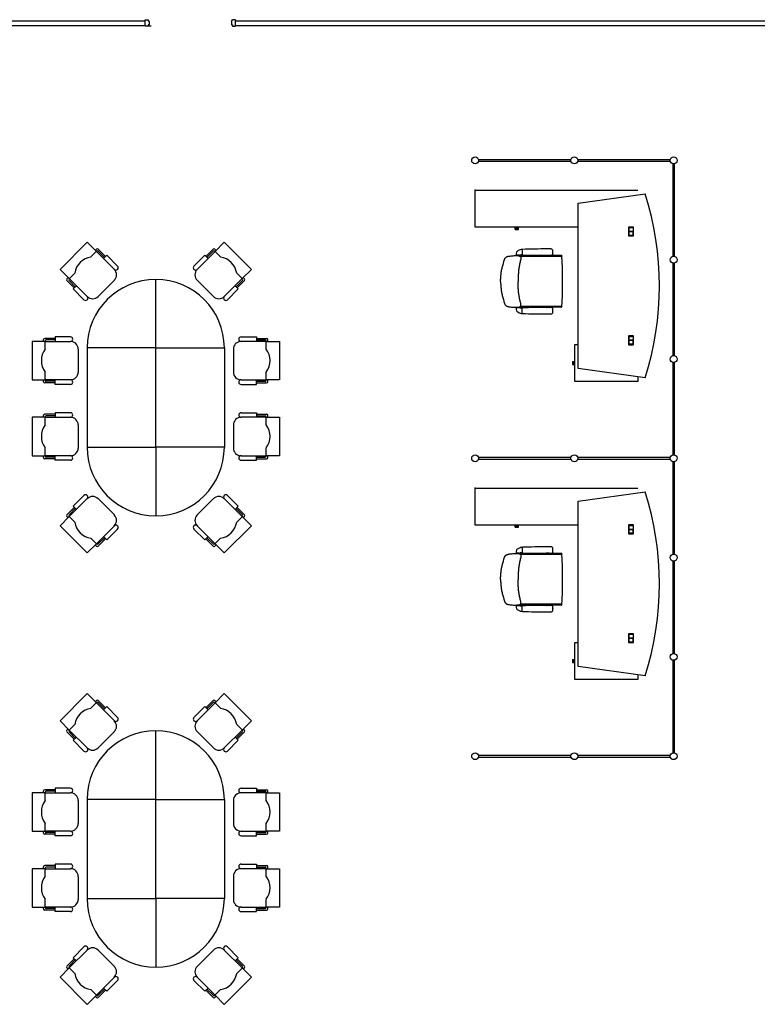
# Model space of a CAD drawing. Header units: millimetres. Extents: x 391350 to 515311, y -283575 to -199836.
# Tile 40 of 102: x 417007 to 425181, y -226667 to -215759. Entities that reach past the tile are written whole.
import ezdxf

# ---------------------------------------------------------------- set-up
doc = ezdxf.new("R2010")
doc.units = ezdxf.units.MM

msp = doc.modelspace()

# ---------------------------------------------------------------- linework, layer by layer
at = {"color": 0}
for p, q in [((411467, -215773), (418398, -215773)), ((411467, -215823), (418398, -215823)), ((418398, -215832), (418398, -215759)), ((418398, -215759), (418429, -215759)), ((418463, -215832), (418398, -215832)), ((418442, -215778), (418429, -215759)), ((418442, -215816), (418429, -215816)), ((418429, -215816), (418429, -215832)), ((418442, -215778), (418442, -215816)), ((419354, -215778), (419367, -215759)), ((419354, -215778), (419354, -215816)), ((419354, -215816), (419367, -215816)), ((419398, -215759), (419367, -215759)), ((419367, -215816), (419367, -215832)), ((419367, -215832), (419398, -215832)), ((419398, -215832), (419398, -215759)), ((419398, -215773), (430845, -215773)), ((419398, -215823), (430845, -215823)), ((423116, -217310), (422091, -217310)), ((422091, -217327), (423116, -217327)), ((424216, -217310), (423191, -217310)), ((423191, -217327), (424216, -217327)), ((424245, -217356), (424245, -218381)), ((424262, -218381), (424262, -217356)), ((422056, -217647), (423856, -217647)), ((422056, -218057), (422056, -217647)), ((423196, -217793), (423939, -217689)), ((423196, -219623), (423196, -217793)), ((423186, -218057), (422056, -218057)), ((422499, -218070), (422499, -218057)), ((422499, -218082), (422499, -218070)), ((422499, -218070), (422533, -218070)), ((422499, -218082), (422533, -218082)), ((422533, -218070), (422533, -218057)), ((422533, -218082), (422533, -218070)), ((423752, -218062), (423752, -218148)), ((423804, -218056), (423758, -218056)), ((423758, -218146), (423758, -218064)), ((423759, -218064), (423759, -218105)), ((423759, -218103), (423804, -218103)), ((423804, -218105), (423759, -218105)), ((423759, -218105), (423804, -218105)), ((423759, -218105), (423759, -218146)), ((423804, -218107), (423759, -218107)), ((423760, -218062), (423802, -218062)), ((423802, -218063), (423760, -218063)), ((423804, -218064), (423804, -218146)), ((423804, -218064), (423804, -218105)), ((423804, -218146), (423804, -218105)), ((423810, -218148), (423810, -218062)), ((417755, -218225), (417454, -218525)), ((417857, -218327), (417755, -218225)), ((419172, -218327), (419274, -218225)), ((419274, -218225), (419575, -218525)), ((423758, -218154), (423804, -218154)), ((423802, -218148), (423760, -218148)), ((423760, -218148), (423802, -218148)), ((417797, -218387), (417860, -218324)), ((417845, -218315), (417860, -218300)), ((417857, -218327), (418056, -218525)), ((417959, -218381), (417878, -218300)), ((417947, -218393), (417878, -218324)), ((419172, -218327), (418974, -218525)), ((419070, -218381), (419151, -218300)), ((419082, -218393), (419151, -218324)), ((419184, -218315), (419169, -218300)), ((419232, -218387), (419169, -218324)), ((422577, -218365, 0), (422563, -218365, 0)), ((422577, -218305, 0), (422574, -218305, 0)), ((422577, -218305, 0), (422577, -218365, 0)), ((422917, -218335, 0), (422917, -218334, 0)), ((422917, -218335, 0), (422917, -218336, 0)), ((422509, -218369, 0), (422547, -218369, 0)), ((422512, -218369, 0), (422517, -218372, 0)), ((422537, -218369, 0), (422517, -218369, 0)), ((422520, -218372, 0), (422517, -218372, 0)), ((422521, -218369, 0), (422519, -218369, 0)), ((422534, -218372, 0), (422520, -218372, 0)), ((422521, -218369, 0), (422533, -218369, 0)), ((422533, -218369, 0), (422535, -218369, 0)), ((422537, -218372, 0), (422534, -218372, 0)), ((422542, -218369, 0), (422537, -218372, 0)), ((422838, -218373), (422548, -218373)), ((423010, -218383), (422555, -218383)), ((422842, -218371), (422842, -218371)), ((422871, -218370), (422845, -218370)), ((422875, -218371), (422875, -218371)), ((423013, -218373), (422878, -218373)), ((423014, -218376), (423011, -218383)), ((424245, -218456), (424245, -219481)), ((424262, -219481), (424262, -218456)), ((417454, -218525), (417557, -218628)), ((417554, -218631), (417617, -218567)), ((419475, -218631), (419412, -218567)), ((419575, -218525), (419472, -218628)), ((417530, -218631), (417545, -218616)), ((417611, -218730), (417530, -218649)), ((417623, -218718), (417554, -218649)), ((417755, -218826), (417557, -218628)), ((418056, -218646), (417875, -218826)), ((418515, -219396), (418515, -218636)), ((418974, -218646), (419154, -218826)), ((419274, -218826), (419472, -218628)), ((419406, -218718), (419475, -218649)), ((419418, -218730), (419500, -218649)), ((419500, -218631), (419484, -218616)), ((422337, -218659), (422337, -218659)), ((422337, -218659), (422337, -218659)), ((422509, -218949, 0), (422547, -218949, 0)), ((422512, -218949, 0), (422517, -218946, 0)), ((422520, -218946, 0), (422517, -218946, 0)), ((422537, -218949, 0), (422517, -218949, 0)), ((422521, -218949, 0), (422519, -218949, 0)), ((422534, -218946, 0), (422520, -218946, 0)), ((422521, -218949, 0), (422533, -218949, 0)), ((422533, -218949, 0), (422535, -218949, 0)), ((422537, -218946, 0), (422534, -218946, 0)), ((422542, -218949, 0), (422537, -218946, 0)), ((422838, -218945), (422548, -218945)), ((423010, -218935), (422555, -218935)), ((422577, -218953, 0), (422563, -218953, 0)), ((422577, -219013, 0), (422574, -219013, 0)), ((422577, -219013, 0), (422577, -218953, 0)), ((422842, -218946), (422842, -218946)), ((422871, -218948), (422845, -218948)), ((422875, -218946), (422875, -218946)), ((423013, -218945), (422878, -218945)), ((422917, -218983, 0), (422917, -218982, 0)), ((422917, -218983, 0), (422917, -218984, 0)), ((423014, -218942), (423011, -218935)), ((417145, -219323), (417145, -219748)), ((417289, -219323), (417145, -219323)), ((417272, -219323), (417272, -219302)), ((417400, -219289), (417285, -219289)), ((417289, -219408), (417289, -219319)), ((417289, -219323), (417570, -219323)), ((417400, -219306), (417302, -219306)), ((419740, -219323), (419460, -219323)), ((419630, -219289), (419744, -219289)), ((419630, -219306), (419727, -219306)), ((419740, -219408), (419740, -219319)), ((419740, -219323), (419885, -219323)), ((419757, -219323), (419757, -219302)), ((419885, -219323), (419885, -219748)), ((423752, -219268), (423752, -219354)), ((423804, -219262), (423758, -219262)), ((423758, -219352), (423758, -219270)), ((423759, -219270), (423759, -219311)), ((423759, -219309), (423804, -219309)), ((423804, -219311), (423759, -219311)), ((423759, -219311), (423804, -219311)), ((423759, -219311), (423759, -219352)), ((423804, -219313), (423759, -219313)), ((423760, -219268), (423802, -219268)), ((423802, -219269), (423760, -219269)), ((423804, -219270), (423804, -219311)), ((423804, -219270), (423804, -219352)), ((423804, -219352), (423804, -219311)), ((423810, -219354), (423810, -219268)), ((417655, -219408), (417655, -219663)), ((419375, -219408), (419375, -219663)), ((423159, -219769), (423159, -219358)), ((423159, -219358), (423196, -219358)), ((423758, -219360), (423804, -219360)), ((423802, -219354), (423760, -219354)), ((423760, -219354), (423802, -219354)), ((423135, -219547), (423135, -219580)), ((423135, -219547), (423147, -219547)), ((423147, -219547), (423147, -219581)), ((423147, -219547), (423159, -219547)), ((424245, -219556), (424245, -220581)), ((424262, -220581), (424262, -219556)), ((417289, -219753), (417289, -219663)), ((419740, -219753), (419740, -219663)), ((423135, -219580), (423147, -219580)), ((423147, -219581), (423159, -219581)), ((423939, -219727), (423196, -219623)), ((417145, -219748), (417289, -219748)), ((417272, -219770), (417272, -219748)), ((417400, -219782), (417285, -219782)), ((417570, -219748), (417289, -219748)), ((417400, -219765), (417302, -219765)), ((419460, -219748), (419740, -219748)), ((419630, -219765), (419727, -219765)), ((419630, -219782), (419744, -219782)), ((419885, -219748), (419740, -219748)), ((419757, -219770), (419757, -219748)), ((423856, -219769), (423159, -219769)), ((423856, -219716), (423856, -219769)), ((417289, -220164), (417145, -220164)), ((417145, -220164), (417145, -220589)), ((417272, -220164), (417272, -220143)), ((417400, -220130), (417285, -220130)), ((417289, -220249), (417289, -220160)), ((417289, -220164), (417570, -220164)), ((417400, -220147), (417302, -220147)), ((419740, -220164), (419460, -220164)), ((419630, -220130), (419744, -220130)), ((419630, -220147), (419727, -220147)), ((419740, -220249), (419740, -220160)), ((419740, -220164), (419885, -220164)), ((419757, -220164), (419757, -220143)), ((419885, -220164), (419885, -220589)), ((417655, -220249), (417655, -220504)), ((419375, -220249), (419375, -220504)), ((417289, -220593), (417289, -220504)), ((418515, -220496), (418515, -221256)), ((419740, -220593), (419740, -220504)), ((417145, -220589), (417289, -220589)), ((417272, -220610), (417272, -220589)), ((417400, -220623), (417285, -220623)), ((417570, -220589), (417289, -220589)), ((417400, -220606), (417302, -220606)), ((419460, -220589), (419740, -220589)), ((419630, -220606), (419727, -220606)), ((419630, -220623), (419744, -220623)), ((419885, -220589), (419740, -220589)), ((419757, -220610), (419757, -220589)), ((423116, -220610), (422091, -220610)), ((422091, -220627), (423116, -220627)), ((424216, -220610), (423191, -220610)), ((423191, -220627), (424216, -220627)), ((424245, -220656), (424245, -221681)), ((424262, -221681), (424262, -220656)), ((422056, -220947), (423856, -220947)), ((422056, -221357), (422056, -220947)), ((417755, -221065), (417557, -221264)), ((418056, -221246), (417875, -221065)), ((418974, -221246), (419154, -221065)), ((419274, -221065), (419472, -221264)), ((423196, -221093), (423939, -220989)), ((417611, -221162), (417530, -221243)), ((417623, -221174), (417554, -221243)), ((419406, -221174), (419475, -221243)), ((419418, -221162), (419500, -221243)), ((423196, -222923), (423196, -221093)), ((417454, -221366), (417557, -221264)), ((417530, -221261), (417545, -221276)), ((417554, -221261), (417617, -221324)), ((419475, -221261), (419412, -221324)), ((419575, -221366), (419472, -221264)), ((419500, -221261), (419484, -221276)), ((417755, -221667), (417454, -221366)), ((417857, -221564), (418056, -221366)), ((419172, -221564), (418974, -221366)), ((419274, -221667), (419575, -221366)), ((423186, -221357), (422056, -221357)), ((422499, -221370), (422499, -221357)), ((422499, -221382), (422499, -221370)), ((422499, -221370), (422533, -221370)), ((422499, -221382), (422533, -221382)), ((422533, -221370), (422533, -221357)), ((422533, -221382), (422533, -221370)), ((423752, -221362), (423752, -221448)), ((423804, -221356), (423758, -221356)), ((423758, -221446), (423758, -221364)), ((423759, -221364), (423759, -221405)), ((423759, -221403), (423804, -221403)), ((423804, -221405), (423759, -221405)), ((423759, -221405), (423804, -221405)), ((423759, -221405), (423759, -221446)), ((423804, -221407), (423759, -221407)), ((423760, -221362), (423802, -221362)), ((423802, -221363), (423760, -221363)), ((423804, -221364), (423804, -221446)), ((423804, -221364), (423804, -221405)), ((423804, -221446), (423804, -221405)), ((423810, -221448), (423810, -221362)), ((417797, -221504), (417860, -221567)), ((417947, -221498), (417878, -221567)), ((417959, -221510), (417878, -221591)), ((419070, -221510), (419151, -221591)), ((419082, -221498), (419151, -221567)), ((419232, -221504), (419169, -221567)), ((423758, -221454), (423804, -221454)), ((423802, -221448), (423760, -221448)), ((423760, -221448), (423802, -221448)), ((417857, -221564), (417755, -221667)), ((417845, -221576), (417860, -221591)), ((419184, -221576), (419169, -221591)), ((419172, -221564), (419274, -221667)), ((422577, -221605, 0), (422574, -221605, 0)), ((422577, -221605, 0), (422577, -221665, 0)), ((422917, -221635, 0), (422917, -221634, 0)), ((422917, -221635, 0), (422917, -221636, 0)), ((422509, -221669, 0), (422547, -221669, 0)), ((422512, -221669, 0), (422517, -221672, 0)), ((422537, -221669, 0), (422517, -221669, 0)), ((422520, -221672, 0), (422517, -221672, 0)), ((422521, -221669, 0), (422519, -221669, 0)), ((422534, -221672, 0), (422520, -221672, 0)), ((422521, -221669, 0), (422533, -221669, 0)), ((422533, -221669, 0), (422535, -221669, 0)), ((422537, -221672, 0), (422534, -221672, 0)), ((422542, -221669, 0), (422537, -221672, 0)), ((422838, -221673), (422548, -221673)), ((423010, -221683), (422555, -221683)), ((422577, -221665, 0), (422563, -221665, 0)), ((422842, -221671), (422842, -221671)), ((422871, -221670), (422845, -221670)), ((422875, -221671), (422875, -221671)), ((423013, -221673), (422878, -221673)), ((423014, -221676), (423011, -221683)), ((424245, -221756), (424245, -222781)), ((424262, -222781), (424262, -221756)), ((422337, -221959), (422337, -221959)), ((422337, -221959), (422337, -221959)), ((422509, -222249, 0), (422547, -222249, 0)), ((422512, -222249, 0), (422517, -222246, 0)), ((422520, -222246, 0), (422517, -222246, 0)), ((422537, -222249, 0), (422517, -222249, 0)), ((422521, -222249, 0), (422519, -222249, 0)), ((422534, -222246, 0), (422520, -222246, 0)), ((422521, -222249, 0), (422533, -222249, 0)), ((422533, -222249, 0), (422535, -222249, 0)), ((422537, -222246, 0), (422534, -222246, 0)), ((422542, -222249, 0), (422537, -222246, 0)), ((422838, -222245), (422548, -222245)), ((423010, -222235), (422555, -222235)), ((422577, -222253, 0), (422563, -222253, 0)), ((422577, -222313, 0), (422577, -222253, 0)), ((422842, -222246), (422842, -222246)), ((422871, -222248), (422845, -222248)), ((422875, -222246), (422875, -222246)), ((423013, -222245), (422878, -222245)), ((422917, -222283, 0), (422917, -222282, 0)), ((422917, -222283, 0), (422917, -222284, 0)), ((423014, -222242), (423011, -222235)), ((422577, -222313, 0), (422574, -222313, 0)), ((423752, -222568), (423752, -222654)), ((423804, -222562), (423758, -222562)), ((423758, -222652), (423758, -222570)), ((423759, -222570), (423759, -222611)), ((423759, -222609), (423804, -222609)), ((423804, -222611), (423759, -222611)), ((423759, -222611), (423804, -222611)), ((423759, -222611), (423759, -222652)), ((423804, -222613), (423759, -222613)), ((423760, -222568), (423802, -222568)), ((423802, -222569), (423760, -222569)), ((423804, -222570), (423804, -222611)), ((423804, -222570), (423804, -222652)), ((423804, -222652), (423804, -222611)), ((423810, -222654), (423810, -222568)), ((423159, -223069), (423159, -222658)), ((423159, -222658), (423196, -222658)), ((423758, -222660), (423804, -222660)), ((423802, -222654), (423760, -222654)), ((423760, -222654), (423802, -222654)), ((423135, -222847), (423135, -222880)), ((423135, -222847), (423147, -222847)), ((423135, -222880), (423147, -222880)), ((423147, -222847), (423147, -222881)), ((423147, -222847), (423159, -222847)), ((423147, -222881), (423159, -222881)), ((423939, -223027), (423196, -222923)), ((424245, -222856), (424245, -223881)), ((424262, -223881), (424262, -222856)), ((423856, -223016), (423856, -223069)), ((423856, -223069), (423159, -223069)), ((417755, -223225), (417454, -223525)), ((417857, -223327), (417755, -223225)), ((419172, -223327), (419274, -223225)), ((419274, -223225), (419575, -223525)), ((417797, -223387), (417860, -223324)), ((417845, -223315), (417860, -223300)), ((417857, -223327), (418056, -223525)), ((417959, -223381), (417878, -223300)), ((417947, -223393), (417878, -223324)), ((419172, -223327), (418974, -223525)), ((419070, -223381), (419151, -223300)), ((419082, -223393), (419151, -223324)), ((419184, -223315), (419169, -223300)), ((419232, -223387), (419169, -223324)), ((417454, -223525), (417557, -223628)), ((417554, -223631), (417617, -223567)), ((419475, -223631), (419412, -223567)), ((419575, -223525), (419472, -223628)), ((417530, -223631), (417545, -223616)), ((417611, -223730), (417530, -223649)), ((417623, -223718), (417554, -223649)), ((417755, -223826), (417557, -223628)), ((418056, -223646), (417875, -223826)), ((418515, -224396), (418515, -223636)), ((418974, -223646), (419154, -223826)), ((419274, -223826), (419472, -223628)), ((419406, -223718), (419475, -223649)), ((419418, -223730), (419500, -223649)), ((419500, -223631), (419484, -223616)), ((423116, -223910), (422091, -223910)), ((422091, -223927), (423116, -223927)), ((424216, -223910), (423191, -223910)), ((423191, -223927), (424216, -223927)), ((417145, -224323), (417145, -224748)), ((417289, -224323), (417145, -224323)), ((417272, -224323), (417272, -224302)), ((417400, -224289), (417285, -224289)), ((417289, -224408), (417289, -224319)), ((417289, -224323), (417570, -224323)), ((417400, -224306), (417302, -224306)), ((419740, -224323), (419460, -224323)), ((419630, -224289), (419744, -224289)), ((419630, -224306), (419727, -224306)), ((419740, -224408), (419740, -224319)), ((419740, -224323), (419885, -224323)), ((419757, -224323), (419757, -224302)), ((419885, -224323), (419885, -224748)), ((417655, -224408), (417655, -224663)), ((419375, -224408), (419375, -224663)), ((417289, -224753), (417289, -224663)), ((419740, -224753), (419740, -224663)), ((417145, -224748), (417289, -224748)), ((417272, -224770), (417272, -224748)), ((417400, -224782), (417285, -224782)), ((417570, -224748), (417289, -224748)), ((417400, -224765), (417302, -224765)), ((419460, -224748), (419740, -224748)), ((419630, -224765), (419727, -224765)), ((419630, -224782), (419744, -224782)), ((419885, -224748), (419740, -224748)), ((419757, -224770), (419757, -224748)), ((417289, -225164), (417145, -225164)), ((417145, -225164), (417145, -225589)), ((417272, -225164), (417272, -225143)), ((417400, -225130), (417285, -225130)), ((417289, -225249), (417289, -225160)), ((417289, -225164), (417570, -225164)), ((417400, -225147), (417302, -225147)), ((419740, -225164), (419460, -225164)), ((419630, -225130), (419744, -225130)), ((419630, -225147), (419727, -225147)), ((419740, -225249), (419740, -225160)), ((419740, -225164), (419885, -225164)), ((419757, -225164), (419757, -225143)), ((419885, -225164), (419885, -225589)), ((417655, -225249), (417655, -225504)), ((419375, -225249), (419375, -225504)), ((417289, -225593), (417289, -225504)), ((418515, -225496), (418515, -226256)), ((419740, -225593), (419740, -225504)), ((417145, -225589), (417289, -225589)), ((417272, -225610), (417272, -225589)), ((417400, -225623), (417285, -225623)), ((417570, -225589), (417289, -225589)), ((417400, -225606), (417302, -225606)), ((419460, -225589), (419740, -225589)), ((419630, -225606), (419727, -225606)), ((419630, -225623), (419744, -225623)), ((419885, -225589), (419740, -225589)), ((419757, -225610), (419757, -225589)), ((417755, -226065), (417557, -226264)), ((418056, -226246), (417875, -226065)), ((418974, -226246), (419154, -226065)), ((419274, -226065), (419472, -226264)), ((417611, -226162), (417530, -226243)), ((417623, -226174), (417554, -226243)), ((419406, -226174), (419475, -226243)), ((419418, -226162), (419500, -226243)), ((417454, -226366), (417557, -226264)), ((417530, -226261), (417545, -226276)), ((417554, -226261), (417617, -226324)), ((419475, -226261), (419412, -226324)), ((419575, -226366), (419472, -226264)), ((419500, -226261), (419484, -226276)), ((417755, -226667), (417454, -226366)), ((417857, -226564), (418056, -226366)), ((419172, -226564), (418974, -226366)), ((419274, -226667), (419575, -226366)), ((417797, -226504), (417860, -226567)), ((417947, -226498), (417878, -226567)), ((417959, -226510), (417878, -226591)), ((419070, -226510), (419151, -226591)), ((419082, -226498), (419151, -226567)), ((419232, -226504), (419169, -226567)), ((417857, -226564), (417755, -226667)), ((417845, -226576), (417860, -226591)), ((419184, -226576), (419169, -226591)), ((419172, -226564), (419274, -226667))]:
    msp.add_line(p, q, dxfattribs=at)
for points in [[(418092, -218489), (417971, -218369), (417935, -218405)], [(418938, -218489), (419058, -218369), (419094, -218405)], [(417719, -218862), (417599, -218742), (417635, -218706)], [(419310, -218862), (419430, -218742), (419394, -218706)], [(417570, -219272), (417400, -219272), (417400, -219323)], [(419460, -219272), (419630, -219272), (419630, -219323)], [(417570, -219799), (417400, -219799), (417400, -219748)], [(419460, -219799), (419630, -219799), (419630, -219748)], [(417570, -220113), (417400, -220113), (417400, -220164)], [(419460, -220113), (419630, -220113), (419630, -220164)], [(417570, -220640), (417400, -220640), (417400, -220589)], [(419460, -220640), (419630, -220640), (419630, -220589)], [(417719, -221029), (417599, -221150), (417635, -221186)], [(419310, -221029), (419430, -221150), (419394, -221186)], [(418092, -221402), (417971, -221522), (417935, -221486)], [(418938, -221402), (419058, -221522), (419094, -221486)], [(418092, -223489), (417971, -223369), (417935, -223405)], [(418938, -223489), (419058, -223369), (419094, -223405)], [(417719, -223862), (417599, -223742), (417635, -223706)], [(419310, -223862), (419430, -223742), (419394, -223706)], [(417570, -224272), (417400, -224272), (417400, -224323)], [(419460, -224272), (419630, -224272), (419630, -224323)], [(417570, -224799), (417400, -224799), (417400, -224748)], [(419460, -224799), (419630, -224799), (419630, -224748)], [(417570, -225113), (417400, -225113), (417400, -225164)], [(419460, -225113), (419630, -225113), (419630, -225164)], [(417570, -225640), (417400, -225640), (417400, -225589)], [(419460, -225640), (419630, -225640), (419630, -225589)], [(417719, -226029), (417599, -226150), (417635, -226186)], [(419310, -226029), (419430, -226150), (419394, -226186)], [(418092, -226402), (417971, -226522), (417935, -226486)], [(418938, -226402), (419058, -226522), (419094, -226486)]]:
    msp.add_lwpolyline(points, dxfattribs=at)
at = {"color": 0, "extrusion": (0, 0, -1), "flags": 128}
for points in [[(-422337, -218659), (-422337, -218648), (-422337, -218636), (-422338, -218625), (-422338, -218614), (-422339, -218602), (-422340, -218591), (-422341, -218580), (-422342, -218569), (-422344, -218557), (-422346, -218546), (-422348, -218535), (-422350, -218524), (-422352, -218513), (-422355, -218502), (-422358, -218492), (-422361, -218481), (-422367, -218459), (-422373, -218437), (-422380, -218415), (-422381, -218413), (-422382, -218410), (-422383, -218407), (-422384, -218405), (-422385, -218402), (-422387, -218400), (-422389, -218398), (-422391, -218396), (-422393, -218394), (-422395, -218392), (-422397, -218390), (-422399, -218389), (-422402, -218387), (-422404, -218386), (-422407, -218385), (-422410, -218384), (-422412, -218383), (-422415, -218382), (-422418, -218381), (-422420, -218380), (-422426, -218379), (-422431, -218378), (-422443, -218377), (-422454, -218376), (-422465, -218375), (-422476, -218374), (-422487, -218373), (-422499, -218373), (-422510, -218373), (-422516, -218373), (-422521, -218373), (-422527, -218373), (-422533, -218373), (-422536, -218374), (-422539, -218374), (-422541, -218375), (-422544, -218376), (-422547, -218377), (-422549, -218378), (-422552, -218380), (-422554, -218381), (-422556, -218383), (-422557, -218385), (-422558, -218386), (-422558, -218387), (-422559, -218388), (-422560, -218391), (-422561, -218393), (-422561, -218396), (-422562, -218399), (-422562, -218402), (-422562, -218405), (-422562, -218408), (-422561, -218411), (-422561, -218413), (-422560, -218419), (-422558, -218424), (-422555, -218435), (-422552, -218446), (-422549, -218457), (-422547, -218468), (-422545, -218479), (-422543, -218490), (-422541, -218501), (-422539, -218513), (-422538, -218524), (-422536, -218535), (-422535, -218546), (-422534, -218557), (-422533, -218569), (-422532, -218580), (-422532, -218591), (-422531, -218602), (-422531, -218614), (-422530, -218636), (-422530, -218659)], [(-422337, -221959), (-422337, -221948), (-422337, -221936), (-422338, -221925), (-422338, -221914), (-422339, -221902), (-422340, -221891), (-422341, -221880), (-422342, -221869), (-422344, -221857), (-422346, -221846), (-422348, -221835), (-422350, -221824), (-422352, -221813), (-422355, -221802), (-422358, -221792), (-422361, -221781), (-422367, -221759), (-422373, -221737), (-422380, -221715), (-422381, -221713), (-422382, -221710), (-422383, -221707), (-422384, -221705), (-422385, -221702), (-422387, -221700), (-422389, -221698), (-422391, -221696), (-422393, -221694), (-422395, -221692), (-422397, -221690), (-422399, -221689), (-422402, -221687), (-422404, -221686), (-422407, -221685), (-422410, -221684), (-422412, -221683), (-422415, -221682), (-422418, -221681), (-422420, -221680), (-422426, -221679), (-422431, -221678), (-422443, -221677), (-422454, -221676), (-422465, -221675), (-422476, -221674), (-422487, -221673), (-422499, -221673), (-422510, -221673), (-422516, -221673), (-422521, -221673), (-422527, -221673), (-422533, -221673), (-422536, -221674), (-422539, -221674), (-422541, -221675), (-422544, -221676), (-422547, -221677), (-422549, -221678), (-422552, -221680), (-422554, -221681), (-422556, -221683), (-422557, -221685), (-422558, -221686), (-422558, -221687), (-422559, -221688), (-422560, -221691), (-422561, -221693), (-422561, -221696), (-422562, -221699), (-422562, -221702), (-422562, -221705), (-422562, -221708), (-422561, -221711), (-422561, -221713), (-422560, -221719), (-422558, -221724), (-422555, -221735), (-422552, -221746), (-422549, -221757), (-422547, -221768), (-422545, -221779), (-422543, -221790), (-422541, -221801), (-422539, -221813), (-422538, -221824), (-422536, -221835), (-422535, -221846), (-422534, -221857), (-422533, -221869), (-422532, -221880), (-422532, -221891), (-422531, -221902), (-422531, -221914), (-422530, -221936), (-422530, -221959)]]:
    msp.add_lwpolyline(points, dxfattribs=at)
at = {"color": 0, "flags": 128}
for points in [[(422337, -218659), (422337, -218670), (422337, -218681), (422338, -218693), (422338, -218704), (422339, -218715), (422340, -218727), (422341, -218738), (422342, -218749), (422344, -218760), (422346, -218771), (422348, -218782), (422350, -218793), (422352, -218804), (422355, -218815), (422358, -218826), (422361, -218837), (422367, -218859), (422373, -218880), (422380, -218902), (422381, -218905), (422382, -218908), (422383, -218910), (422384, -218913), (422385, -218915), (422387, -218917), (422389, -218920), (422391, -218922), (422393, -218924), (422395, -218926), (422397, -218927), (422399, -218929), (422402, -218930), (422404, -218932), (422407, -218933), (422410, -218934), (422412, -218935), (422415, -218936), (422418, -218937), (422420, -218937), (422426, -218939), (422431, -218939), (422443, -218941), (422454, -218942), (422465, -218943), (422476, -218944), (422487, -218945), (422499, -218945), (422510, -218945), (422516, -218945), (422521, -218945), (422527, -218945), (422533, -218944), (422536, -218944), (422539, -218943), (422541, -218943), (422544, -218942), (422547, -218941), (422549, -218939), (422552, -218938), (422554, -218936), (422556, -218934), (422557, -218933), (422558, -218932), (422558, -218931), (422559, -218930), (422560, -218927), (422561, -218924), (422561, -218921), (422562, -218918), (422562, -218916), (422562, -218913), (422562, -218910), (422561, -218907), (422561, -218904), (422560, -218899), (422558, -218893), (422555, -218882), (422552, -218872), (422549, -218861), (422547, -218850), (422545, -218838), (422543, -218827), (422541, -218816), (422539, -218805), (422538, -218794), (422536, -218783), (422535, -218771), (422534, -218760), (422533, -218749), (422532, -218738), (422532, -218726), (422531, -218715), (422531, -218704), (422530, -218681), (422530, -218659)], [(422337, -221959), (422337, -221970), (422337, -221981), (422338, -221993), (422338, -222004), (422339, -222015), (422340, -222027), (422341, -222038), (422342, -222049), (422344, -222060), (422346, -222071), (422348, -222082), (422350, -222093), (422352, -222104), (422355, -222115), (422358, -222126), (422361, -222137), (422367, -222159), (422373, -222180), (422380, -222202), (422381, -222205), (422382, -222208), (422383, -222210), (422384, -222213), (422385, -222215), (422387, -222217), (422389, -222220), (422391, -222222), (422393, -222224), (422395, -222226), (422397, -222227), (422399, -222229), (422402, -222230), (422404, -222232), (422407, -222233), (422410, -222234), (422412, -222235), (422415, -222236), (422418, -222237), (422420, -222237), (422426, -222239), (422431, -222239), (422443, -222241), (422454, -222242), (422465, -222243), (422476, -222244), (422487, -222245), (422499, -222245), (422510, -222245), (422516, -222245), (422521, -222245), (422527, -222245), (422533, -222244), (422536, -222244), (422539, -222243), (422541, -222243), (422544, -222242), (422547, -222241), (422549, -222239), (422552, -222238), (422554, -222236), (422556, -222234), (422557, -222233), (422558, -222232), (422558, -222231), (422559, -222230), (422560, -222227), (422561, -222224), (422561, -222221), (422562, -222218), (422562, -222216), (422562, -222213), (422562, -222210), (422561, -222207), (422561, -222204), (422560, -222199), (422558, -222193), (422555, -222182), (422552, -222172), (422549, -222161), (422547, -222150), (422545, -222138), (422543, -222127), (422541, -222116), (422539, -222105), (422538, -222094), (422536, -222083), (422535, -222071), (422534, -222060), (422533, -222049), (422532, -222038), (422532, -222026), (422531, -222015), (422531, -222004), (422530, -221981), (422530, -221959)]]:
    msp.add_lwpolyline(points, dxfattribs=at)
at = {"color": 0}
for points in [[(418515, -220496), (418515, -219396), (417755, -219396), (417755, -220496)], [(418515, -220496), (418515, -219396), (419275, -219396), (419275, -220496)], [(418515, -225496), (418515, -224396), (417755, -224396), (417755, -225496)], [(418515, -225496), (418515, -224396), (419275, -224396), (419275, -225496)]]:
    msp.add_lwpolyline(points, close=True, dxfattribs=at)
for centre in [(422054, -217318), (423154, -217318), (424254, -217318), (424254, -218418), (424254, -219518), (422054, -220618), (423154, -220618), (424254, -220618), (424254, -221718), (424254, -222818), (422054, -223918), (423154, -223918), (424254, -223918)]:
    msp.add_circle(centre, 38, dxfattribs=at)
for centre, radius, start, end in [((420706, -218708), 3390, 342.5003, 17.4997), ((423758, -218062), 6, 90, 180), ((423760, -218064), 2, 90, 180), ((423760, -218146), 2, 180, 270), ((423760, -218064), 1.5, 90, 180), ((423760, -218146), 1.5, 180, 270), ((423802, -218064), 2, 0, 90), ((423802, -218064), 1.5, 0, 90), ((423802, -218146), 2, 270, 0), ((423802, -218146), 1.5, 270, 0), ((423804, -218062), 6, 0, 90), ((423758, -218148), 6, 180, 270), ((423804, -218148), 6, 270, 0), ((417869, -218309), 12.8, 45, 135), ((417869, -218333), 12.8, 45, 135), ((419160, -218309), 12.8, 45, 135), ((419160, -218333), 12.8, 45, 135), ((422807, -218387, 0), 300, 169.5623, 176.2553), ((422610, -218445, 0), 150, 123.806, 131.1159), ((422807, -218387, 0), 300, 169.529, 169.5623), ((422512, -218333, 0), 0.5, 131.1159, 169.5623), ((422610, -218445, 0), 150, 131.1159, 131.1825), ((422583, -218404, 0), 100, 106.1237, 123.806), ((422563, -218400, 0), 35, 90, 117.6604), ((422574, -218375, 0), 70, 90, 106.1237), ((422578, -218305, 0), 0.8, 92.1625, 180), ((422578, -218365, 0), 0.8, 180, 267.8375), ((422838, -225199, 0), 6900, 89.8927, 92.1625), ((422867, -219561, 0), 1262, 88.8285, 90.7164), ((422893, -218337, 0), 37.4, 69.7407, 89.7876), ((422901, -218314, 0), 13.7, 31.5291, 70.5701), ((422901, -218355, 0), 13.7, 289.4299, 328.4709), ((422893, -218319, 0), 22.5, 7.9869, 31.2718), ((422893, -218351, 0), 22.5, 328.7282, 352.0131), ((422857, -218327, 0), 59.9, 2.607, 10.5296), ((422857, -218343, 0), 59.9, 349.4704, 357.393), ((422680, -218336, 0), 237, 0.5676, 2.9749), ((422680, -218333, 0), 237, 357.0251, 359.4324), ((417827, -218598), 212, 98.1301, 171.8699), ((419202, -218598), 212, 8.1301, 81.8699), ((422509, -218367, 0), 1.5, 176.2553, 270), ((422548, -218389), 16, 90, 117.9094), ((422838, -211471, 0), 6900, 267.8375, 270.1073), ((422838, -218368), 5, 270, 315), ((422845, -218375), 5, 90, 135), ((422867, -217109, 0), 1262, 269.2836, 271.1715), ((422871, -218375), 5, 45, 90), ((422878, -218368), 5, 225, 270), ((422893, -218333, 0), 37.4, 270.2124, 290.2593), ((423010, -218390), 7, 3.0846, 90), ((423013, -218375), 2, 334.1492, 90), ((418018, -218659), 5006, 0, 3.0846), ((418074, -218507), 25.5, 225, 45), ((417995, -218586), 85, 315, 45), ((418956, -218507), 25.5, 135, 315), ((419034, -218586), 85, 135, 225), ((417539, -218640), 12.8, 135, 225), ((417563, -218640), 12.8, 135, 225), ((418515, -219396), 760, 0, 180), ((419466, -218640), 12.8, 315, 45), ((419491, -218640), 12.8, 315, 45), ((418018, -218659), 5006, 356.9154, 0), ((417737, -218844), 25.5, 225, 45), ((417815, -218766), 85, 225, 315), ((419214, -218766), 85, 225, 315), ((419292, -218844), 25.5, 135, 315), ((422509, -218950, 0), 1.5, 90, 183.7447), ((422807, -218931, 0), 300, 183.7447, 190.4377), ((422610, -218872, 0), 150, 228.8841, 236.194), ((422610, -218872, 0), 150, 228.8175, 228.8841), ((422512, -218985, 0), 0.5, 190.4377, 228.8841), ((422807, -218931, 0), 300, 190.4377, 190.471), ((422583, -218914, 0), 100, 236.194, 253.8763), ((422548, -218929), 16, 242.0906, 270), ((422563, -218918, 0), 35, 242.3396, 270), ((422574, -218943, 0), 70, 253.8763, 270), ((422578, -218953, 0), 0.8, 92.1625, 180), ((422578, -219013, 0), 0.8, 180, 267.8375), ((422838, -225847, 0), 6900, 89.8927, 92.1625), ((422838, -212119, 0), 6900, 267.8375, 270.1073), ((422838, -218950), 5, 45, 90), ((422845, -218943), 5, 225, 270), ((422867, -220209, 0), 1262, 88.8285, 90.7164), ((422867, -217757, 0), 1262, 269.2836, 271.1715), ((422871, -218943), 5, 270, 315), ((422878, -218950), 5, 90, 135), ((422893, -218985, 0), 37.4, 69.7407, 89.7876), ((422893, -218981, 0), 37.4, 270.2124, 290.2593), ((422901, -218962, 0), 13.7, 31.5291, 70.5701), ((422901, -219003, 0), 13.7, 289.4299, 328.4709), ((422893, -218967, 0), 22.5, 7.9869, 31.2718), ((422893, -218999, 0), 22.5, 328.7282, 352.0131), ((422857, -218975, 0), 59.9, 2.607, 10.5296), ((422857, -218991, 0), 59.9, 349.4704, 357.393), ((422680, -218984, 0), 237, 0.5676, 2.9749), ((422680, -218981, 0), 237, 357.0251, 359.4324), ((423010, -218928), 7, 270, 356.9154), ((423013, -218943), 2, 270, 25.8508), ((417285, -219302), 12.8, 90, 180), ((417302, -219319), 12.8, 90, 180), ((417570, -219298), 25.5, 270, 90), ((417570, -219408), 85, 0, 90), ((419460, -219408), 85, 90, 180), ((419460, -219298), 25.5, 90, 270), ((419727, -219319), 12.8, 0, 90), ((419744, -219302), 12.8, 0, 90), ((423758, -219268), 6, 90, 180), ((423760, -219270), 2, 90, 180), ((423760, -219270), 1.5, 90, 180), ((423802, -219270), 2, 0, 90), ((423802, -219270), 1.5, 0, 90), ((423804, -219268), 6, 0, 90), ((417459, -219536), 212, 143.1301, 216.8699), ((419570, -219536), 212, 323.1301, 36.8699), ((423758, -219354), 6, 180, 270), ((423760, -219352), 2, 180, 270), ((423760, -219352), 1.5, 180, 270), ((423802, -219352), 1.5, 270, 0), ((423802, -219352), 2, 270, 0), ((423804, -219354), 6, 270, 0), ((417570, -219663), 85, 270, 0), ((419460, -219663), 85, 180, 270), ((417285, -219770), 12.8, 180, 270), ((417302, -219753), 12.8, 180, 270), ((417570, -219774), 25.5, 270, 90), ((419460, -219774), 25.5, 90, 270), ((419727, -219753), 12.8, 270, 0), ((419744, -219770), 12.8, 270, 0), ((417285, -220143), 12.8, 90, 180), ((417302, -220160), 12.8, 90, 180), ((417570, -220138), 25.5, 270, 90), ((417570, -220249), 85, 0, 90), ((419460, -220249), 85, 90, 180), ((419460, -220138), 25.5, 90, 270), ((419727, -220160), 12.8, 0, 90), ((419744, -220143), 12.8, 0, 90), ((417459, -220376), 212, 143.1301, 216.8699), ((419570, -220376), 212, 323.1301, 36.8699), ((417570, -220504), 85, 270, 0), ((418515, -220496), 760, 180, 0), ((419460, -220504), 85, 180, 270), ((417285, -220610), 12.8, 180, 270), ((417302, -220593), 12.8, 180, 270), ((417570, -220614), 25.5, 270, 90), ((419460, -220614), 25.5, 90, 270), ((419727, -220593), 12.8, 270, 0), ((419744, -220610), 12.8, 270, 0), ((417737, -221047), 25.5, 315, 135), ((417815, -221126), 85, 45, 135), ((419214, -221126), 85, 45, 135), ((419292, -221047), 25.5, 45, 225), ((420706, -222008), 3390, 342.5003, 17.4997), ((417539, -221252), 12.8, 135, 225), ((417563, -221252), 12.8, 135, 225), ((417995, -221306), 85, 315, 45), ((419034, -221306), 85, 135, 225), ((419466, -221252), 12.8, 315, 45), ((419491, -221252), 12.8, 315, 45), ((417827, -221294), 212, 188.1301, 261.8699), ((418074, -221384), 25.5, 315, 135), ((418956, -221384), 25.5, 45, 225), ((419202, -221294), 212, 278.1301, 351.8699), ((423758, -221362), 6, 90, 180), ((423760, -221364), 2, 90, 180), ((423760, -221364), 1.5, 90, 180), ((423802, -221364), 2, 0, 90), ((423802, -221364), 1.5, 0, 90), ((423804, -221362), 6, 0, 90), ((423758, -221448), 6, 180, 270), ((423760, -221446), 2, 180, 270), ((423760, -221446), 1.5, 180, 270), ((423802, -221446), 2, 270, 0), ((423802, -221446), 1.5, 270, 0), ((423804, -221448), 6, 270, 0), ((417869, -221558), 12.8, 225, 315), ((417869, -221582), 12.8, 225, 315), ((419160, -221558), 12.8, 225, 315), ((419160, -221582), 12.8, 225, 315), ((422807, -221687, 0), 300, 169.5623, 176.2553), ((422610, -221745, 0), 150, 123.806, 131.1159), ((422807, -221687, 0), 300, 169.529, 169.5623), ((422512, -221633, 0), 0.5, 131.1159, 169.5623), ((422610, -221745, 0), 150, 131.1159, 131.1825), ((422583, -221704, 0), 100, 106.1237, 123.806), ((422574, -221675, 0), 70, 90, 106.1237), ((422578, -221605, 0), 0.8, 92.1625, 180), ((422838, -228499, 0), 6900, 89.8927, 92.1625), ((422867, -222861, 0), 1262, 88.8285, 90.7164), ((422893, -221637, 0), 37.4, 69.7407, 89.7876), ((422901, -221614, 0), 13.7, 31.5291, 70.5701), ((422893, -221619, 0), 22.5, 7.9869, 31.2718), ((422857, -221627, 0), 59.9, 2.607, 10.5296), ((422680, -221636, 0), 237, 0.5676, 2.9749), ((422680, -221633, 0), 237, 357.0251, 359.4324), ((422509, -221667, 0), 1.5, 176.2553, 270), ((422548, -221689), 16, 90, 117.9094), ((422563, -221700, 0), 35, 90, 117.6604), ((422578, -221665, 0), 0.8, 180, 267.8375), ((422838, -214771, 0), 6900, 267.8375, 270.1073), ((422838, -221668), 5, 270, 315), ((422845, -221675), 5, 90, 135), ((422867, -220409, 0), 1262, 269.2836, 271.1715), ((422871, -221675), 5, 45, 90), ((422878, -221668), 5, 225, 270), ((422893, -221633, 0), 37.4, 270.2124, 290.2593), ((422901, -221655, 0), 13.7, 289.4299, 328.4709), ((422893, -221651, 0), 22.5, 328.7282, 352.0131), ((422857, -221643, 0), 59.9, 349.4704, 357.393), ((423010, -221690), 7, 3.0846, 90), ((423013, -221675), 2, 334.1492, 90), ((418018, -221959), 5006, 0, 3.0846), ((418018, -221959), 5006, 356.9154, 0), ((422509, -222250, 0), 1.5, 90, 183.7447), ((422807, -222231, 0), 300, 183.7447, 190.4377), ((422610, -222172, 0), 150, 228.8841, 236.194), ((422610, -222172, 0), 150, 228.8175, 228.8841), ((422512, -222285, 0), 0.5, 190.4377, 228.8841), ((422807, -222231, 0), 300, 190.4377, 190.471), ((422548, -222229), 16, 242.0906, 270), ((422563, -222218, 0), 35, 242.3396, 270), ((422578, -222253, 0), 0.8, 92.1625, 180), ((422838, -229147, 0), 6900, 89.8927, 92.1625), ((422838, -222250), 5, 45, 90), ((422845, -222243), 5, 225, 270), ((422867, -223509, 0), 1262, 88.8285, 90.7164), ((422871, -222243), 5, 270, 315), ((422878, -222250), 5, 90, 135), ((422893, -222285, 0), 37.4, 69.7407, 89.7876), ((422901, -222262, 0), 13.7, 31.5291, 70.5701), ((422893, -222267, 0), 22.5, 7.9869, 31.2718), ((422857, -222275, 0), 59.9, 2.607, 10.5296), ((422680, -222284, 0), 237, 0.5676, 2.9749), ((422680, -222281, 0), 237, 357.0251, 359.4324), ((423010, -222228), 7, 270, 356.9154), ((423013, -222243), 2, 270, 25.8508), ((422583, -222214, 0), 100, 236.194, 253.8763), ((422574, -222243, 0), 70, 253.8763, 270), ((422578, -222313, 0), 0.8, 180, 267.8375), ((422838, -215419, 0), 6900, 267.8375, 270.1073), ((422867, -221057, 0), 1262, 269.2836, 271.1715), ((422893, -222281, 0), 37.4, 270.2124, 290.2593), ((422901, -222303, 0), 13.7, 289.4299, 328.4709), ((422893, -222299, 0), 22.5, 328.7282, 352.0131), ((422857, -222291, 0), 59.9, 349.4704, 357.393), ((423758, -222568), 6, 90, 180), ((423760, -222570), 2, 90, 180), ((423760, -222570), 1.5, 90, 180), ((423802, -222570), 2, 0, 90), ((423802, -222570), 1.5, 0, 90), ((423804, -222568), 6, 0, 90), ((423758, -222654), 6, 180, 270), ((423760, -222652), 2, 180, 270), ((423760, -222652), 1.5, 180, 270), ((423802, -222652), 1.5, 270, 0), ((423802, -222652), 2, 270, 0), ((423804, -222654), 6, 270, 0), ((417869, -223309), 12.8, 45, 135), ((417869, -223333), 12.8, 45, 135), ((419160, -223309), 12.8, 45, 135), ((419160, -223333), 12.8, 45, 135), ((417827, -223598), 212, 98.1301, 171.8699), ((418074, -223507), 25.5, 225, 45), ((418956, -223507), 25.5, 135, 315), ((419202, -223598), 212, 8.1301, 81.8699), ((417995, -223586), 85, 315, 45), ((419034, -223586), 85, 135, 225), ((417539, -223640), 12.8, 135, 225), ((417563, -223640), 12.8, 135, 225), ((418515, -224396), 760, 0, 180), ((419466, -223640), 12.8, 315, 45), ((419491, -223640), 12.8, 315, 45), ((417737, -223844), 25.5, 225, 45), ((417815, -223766), 85, 225, 315), ((419214, -223766), 85, 225, 315), ((419292, -223844), 25.5, 135, 315), ((417285, -224302), 12.8, 90, 180), ((417302, -224319), 12.8, 90, 180), ((417570, -224298), 25.5, 270, 90), ((417570, -224408), 85, 0, 90), ((419460, -224408), 85, 90, 180), ((419460, -224298), 25.5, 90, 270), ((419727, -224319), 12.8, 0, 90), ((419744, -224302), 12.8, 0, 90), ((417459, -224536), 212, 143.1301, 216.8699), ((419570, -224536), 212, 323.1301, 36.8699), ((417570, -224663), 85, 270, 0), ((419460, -224663), 85, 180, 270), ((417285, -224770), 12.8, 180, 270), ((417302, -224753), 12.8, 180, 270), ((417570, -224774), 25.5, 270, 90), ((419460, -224774), 25.5, 90, 270), ((419727, -224753), 12.8, 270, 0), ((419744, -224770), 12.8, 270, 0), ((417570, -225138), 25.5, 270, 90), ((419460, -225138), 25.5, 90, 270), ((417285, -225143), 12.8, 90, 180), ((417302, -225160), 12.8, 90, 180), ((417570, -225249), 85, 0, 90), ((419460, -225249), 85, 90, 180), ((419727, -225160), 12.8, 0, 90), ((419744, -225143), 12.8, 0, 90), ((417459, -225376), 212, 143.1301, 216.8699), ((419570, -225376), 212, 323.1301, 36.8699), ((417570, -225504), 85, 270, 0), ((418515, -225496), 760, 180, 0), ((419460, -225504), 85, 180, 270), ((417285, -225610), 12.8, 180, 270), ((417302, -225593), 12.8, 180, 270), ((417570, -225614), 25.5, 270, 90), ((419460, -225614), 25.5, 90, 270), ((419727, -225593), 12.8, 270, 0), ((419744, -225610), 12.8, 270, 0), ((417737, -226047), 25.5, 315, 135), ((417815, -226126), 85, 45, 135), ((419214, -226126), 85, 45, 135), ((419292, -226047), 25.5, 45, 225), ((417539, -226252), 12.8, 135, 225), ((417563, -226252), 12.8, 135, 225), ((417827, -226294), 212, 188.1301, 261.8699), ((417995, -226306), 85, 315, 45), ((419034, -226306), 85, 135, 225), ((419202, -226294), 212, 278.1301, 351.8699), ((419466, -226252), 12.8, 315, 45), ((419491, -226252), 12.8, 315, 45), ((418074, -226384), 25.5, 315, 135), ((418956, -226384), 25.5, 45, 225), ((417869, -226558), 12.8, 225, 315), ((417869, -226582), 12.8, 225, 315), ((419160, -226558), 12.8, 225, 315), ((419160, -226582), 12.8, 225, 315)]:
    msp.add_arc(centre, radius, start, end, dxfattribs=at)
for p in [(422056, -217647), (422056, -220947)]:
    msp.add_point(p, dxfattribs=at)

doc.saveas('drawing.dxf')
